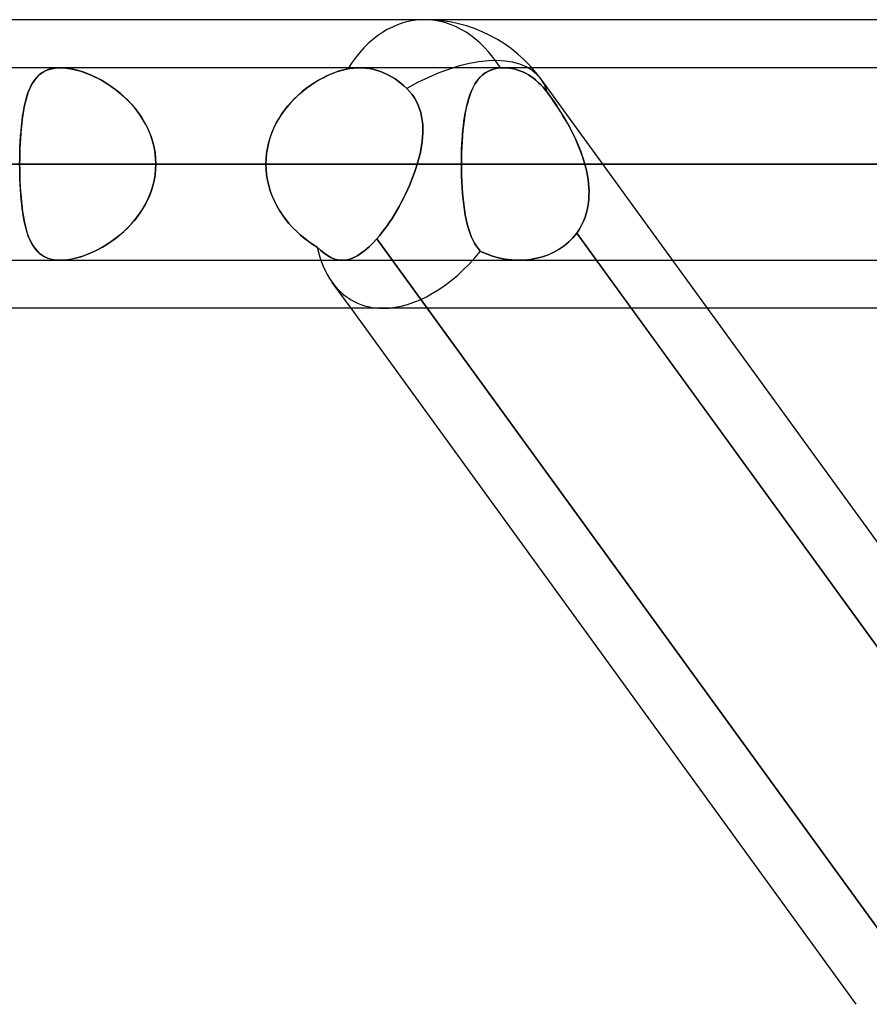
# Model space of a CAD drawing. Header units: millimetres. Extents: x -288 to 288, y -100 to 123.
# Tile 35 of 75: x -93 to -83, y 43 to 55. Entities that reach past the tile are written whole.
import ezdxf

# ---------------------------------------------------------------- set-up
doc = ezdxf.new("R2010")
doc.units = ezdxf.units.MM
doc.layers.add('MAIN-1', color=7, linetype='Continuous')
doc.layers.add('MAIN-2', color=7, linetype='Continuous')

msp = doc.modelspace()

# ---------------------------------------------------------------- linework, layer by layer
at = {"layer": 'MAIN-1'}
for p, q in [((-81.421, 55), (-156.21, 55)), ((155.254, 54.435), (-155.254, 54.435)), ((155.857, 53.305), (-155.857, 53.305)), ((-155.118, 52.175), (155.118, 52.175)), ((-81.908, 51.61), (-155.347, 51.61)), ((-83.538, 43.435), (-89.476, 51.61)), ((-86.183, 51.61), (-80.244, 43.435)), ((-79.348, 43.435), (-85.286, 51.61))]:
    msp.add_line(p, q, dxfattribs=at)
at = {"layer": 'MAIN-2'}
for p, q in [((-93.131, 54.359), (-93.156, 54.336)), ((-93.14, 54.351), (-93.112, 54.373)), ((-93.103, 54.379), (-93.131, 54.359)), ((-93.112, 54.373), (-93.082, 54.391)), ((-93.073, 54.396), (-93.103, 54.379)), ((-93.082, 54.391), (-93.049, 54.407)), ((-93.041, 54.41), (-93.073, 54.396)), ((-93.049, 54.407), (-93.013, 54.419)), ((-93.007, 54.421), (-93.041, 54.41)), ((-93.013, 54.419), (-92.974, 54.428)), ((-92.97, 54.429), (-93.007, 54.421)), ((-92.974, 54.428), (-92.933, 54.433)), ((-92.93, 54.433), (-92.97, 54.429)), ((-92.933, 54.433), (-92.889, 54.435)), ((-92.889, 54.435), (-92.93, 54.433)), ((-92.848, 54.434), (-92.889, 54.435)), ((-92.889, 54.435), (-92.845, 54.433)), ((-92.804, 54.429), (-92.848, 54.434)), ((-92.845, 54.433), (-92.799, 54.428)), ((-92.759, 54.422), (-92.804, 54.429)), ((-92.799, 54.428), (-92.751, 54.42)), ((-92.712, 54.412), (-92.759, 54.422)), ((-92.751, 54.42), (-92.701, 54.409)), ((-92.665, 54.399), (-92.712, 54.412)), ((-92.701, 54.409), (-92.651, 54.394)), ((-92.617, 54.383), (-92.665, 54.399)), ((-92.651, 54.394), (-92.6, 54.377)), ((-92.568, 54.365), (-92.617, 54.383)), ((-92.6, 54.377), (-92.549, 54.357)), ((-92.52, 54.344), (-92.568, 54.365)), ((-92.549, 54.357), (-92.497, 54.334)), ((-89.712, 54.362), (-89.762, 54.339)), ((-89.756, 54.343), (-89.707, 54.364)), ((-89.661, 54.381), (-89.712, 54.362)), ((-89.707, 54.364), (-89.658, 54.383)), ((-89.612, 54.398), (-89.661, 54.381)), ((-89.658, 54.383), (-89.609, 54.399)), ((-89.562, 54.412), (-89.612, 54.398)), ((-89.609, 54.399), (-89.561, 54.412)), ((-89.514, 54.422), (-89.562, 54.412)), ((-89.561, 54.412), (-89.514, 54.422)), ((-89.514, 54.422), (-89.491, 54.426)), ((-89.491, 54.426), (-89.514, 54.422)), ((-89.468, 54.43), (-89.491, 54.426)), ((-89.491, 54.426), (-89.468, 54.429)), ((-89.468, 54.429), (-89.446, 54.432)), ((-89.446, 54.432), (-89.468, 54.43)), ((-89.446, 54.432), (-89.423, 54.434)), ((-89.423, 54.434), (-89.446, 54.432)), ((-89.423, 54.434), (-89.401, 54.435)), ((-89.401, 54.435), (-89.423, 54.434)), ((-89.401, 54.435), (-89.38, 54.435)), ((-89.38, 54.435), (-89.401, 54.435)), ((-89.38, 54.435), (-89.341, 54.434)), ((-89.341, 54.434), (-89.38, 54.435)), ((-89.341, 54.434), (-89.302, 54.431)), ((-89.302, 54.431), (-89.341, 54.434)), ((-89.302, 54.431), (-89.262, 54.425)), ((-89.262, 54.425), (-89.302, 54.431)), ((-89.262, 54.425), (-89.221, 54.417)), ((-89.221, 54.417), (-89.262, 54.425)), ((-89.221, 54.417), (-89.181, 54.407)), ((-89.181, 54.407), (-89.221, 54.417)), ((-89.181, 54.407), (-89.141, 54.395)), ((-89.141, 54.395), (-89.181, 54.407)), ((-89.141, 54.395), (-89.102, 54.38)), ((-89.102, 54.38), (-89.141, 54.395)), ((-89.102, 54.38), (-89.065, 54.364)), ((-89.065, 54.364), (-89.102, 54.38)), ((-89.065, 54.364), (-89.029, 54.346)), ((-89.029, 54.346), (-89.065, 54.364)), ((-87.933, 54.349), (-87.908, 54.368)), ((-87.9, 54.374), (-87.929, 54.352)), ((-87.908, 54.368), (-87.882, 54.385)), ((-87.869, 54.392), (-87.9, 54.374)), ((-87.882, 54.385), (-87.853, 54.4)), ((-87.835, 54.407), (-87.869, 54.392)), ((-87.853, 54.4), (-87.822, 54.412)), ((-87.799, 54.42), (-87.835, 54.407)), ((-87.822, 54.412), (-87.789, 54.422)), ((-87.76, 54.428), (-87.799, 54.42)), ((-87.789, 54.422), (-87.755, 54.429)), ((-87.718, 54.433), (-87.76, 54.428)), ((-87.755, 54.429), (-87.718, 54.433)), ((-87.711, 54.434), (-87.718, 54.433)), ((-87.718, 54.433), (-87.711, 54.434)), ((-87.704, 54.434), (-87.711, 54.434)), ((-87.711, 54.434), (-87.704, 54.434)), ((-87.697, 54.435), (-87.704, 54.434)), ((-87.704, 54.434), (-87.697, 54.435)), ((-87.691, 54.435), (-87.697, 54.435)), ((-87.697, 54.435), (-87.691, 54.435)), ((-87.684, 54.435), (-87.691, 54.435)), ((-87.691, 54.435), (-87.684, 54.435)), ((-87.677, 54.435), (-87.684, 54.435)), ((-87.684, 54.435), (-87.677, 54.435)), ((-87.646, 54.434), (-87.677, 54.435)), ((-87.677, 54.435), (-87.646, 54.434)), ((-87.614, 54.431), (-87.646, 54.434)), ((-87.646, 54.434), (-87.614, 54.431)), ((-87.581, 54.426), (-87.614, 54.431)), ((-87.614, 54.431), (-87.581, 54.426)), ((-87.548, 54.418), (-87.581, 54.426)), ((-87.581, 54.426), (-87.548, 54.418)), ((-87.515, 54.409), (-87.548, 54.418)), ((-87.548, 54.418), (-87.515, 54.409)), ((-87.482, 54.397), (-87.515, 54.409)), ((-87.515, 54.409), (-87.482, 54.397)), ((-87.45, 54.384), (-87.482, 54.397)), ((-87.482, 54.397), (-87.45, 54.384)), ((-87.419, 54.368), (-87.45, 54.384)), ((-87.45, 54.384), (-87.419, 54.368)), ((-87.39, 54.351), (-87.419, 54.368)), ((-87.419, 54.368), (-87.39, 54.351)), ((-93.22, 54.253), (-93.238, 54.22)), ((-93.23, 54.234), (-93.211, 54.268)), ((-93.2, 54.283), (-93.22, 54.253)), ((-93.211, 54.268), (-93.189, 54.298)), ((-93.179, 54.311), (-93.2, 54.283)), ((-93.189, 54.298), (-93.166, 54.326)), ((-93.156, 54.336), (-93.179, 54.311)), ((-93.166, 54.326), (-93.14, 54.351)), ((-92.471, 54.322), (-92.52, 54.344)), ((-92.497, 54.334), (-92.446, 54.309)), ((-92.423, 54.296), (-92.471, 54.322)), ((-92.446, 54.309), (-92.395, 54.28)), ((-92.375, 54.269), (-92.423, 54.296)), ((-92.395, 54.28), (-92.344, 54.25)), ((-92.328, 54.24), (-92.375, 54.269)), ((-92.344, 54.25), (-92.293, 54.216)), ((-89.912, 54.256), (-89.961, 54.224)), ((-89.95, 54.231), (-89.902, 54.263)), ((-89.863, 54.287), (-89.912, 54.256)), ((-89.902, 54.263), (-89.854, 54.292)), ((-89.813, 54.314), (-89.863, 54.287)), ((-89.854, 54.292), (-89.805, 54.319)), ((-89.762, 54.339), (-89.813, 54.314)), ((-89.805, 54.319), (-89.756, 54.343)), ((-89.029, 54.346), (-88.994, 54.326)), ((-88.994, 54.326), (-89.029, 54.346)), ((-88.994, 54.326), (-88.958, 54.304)), ((-88.958, 54.304), (-88.994, 54.326)), ((-88.958, 54.304), (-88.923, 54.279)), ((-88.923, 54.279), (-88.958, 54.304)), ((-88.923, 54.279), (-88.888, 54.252)), ((-88.888, 54.252), (-88.923, 54.279)), ((-88.888, 54.252), (-88.854, 54.223)), ((-88.854, 54.223), (-88.888, 54.252)), ((-88.034, 54.219), (-88.016, 54.249)), ((-88.003, 54.271), (-88.024, 54.237)), ((-88.016, 54.249), (-87.998, 54.277)), ((-87.98, 54.301), (-88.003, 54.271)), ((-87.998, 54.277), (-87.978, 54.303)), ((-87.955, 54.328), (-87.98, 54.301)), ((-87.978, 54.303), (-87.956, 54.327)), ((-87.956, 54.327), (-87.933, 54.349)), ((-87.929, 54.352), (-87.955, 54.328)), ((-87.361, 54.333), (-87.39, 54.351)), ((-87.39, 54.351), (-87.361, 54.333)), ((-87.332, 54.312), (-87.361, 54.333)), ((-87.361, 54.333), (-87.332, 54.312)), ((-87.303, 54.289), (-87.332, 54.312)), ((-87.332, 54.312), (-87.303, 54.289)), ((-87.275, 54.264), (-87.303, 54.289)), ((-87.303, 54.289), (-87.275, 54.264)), ((-87.247, 54.236), (-87.275, 54.264)), ((-87.275, 54.264), (-87.247, 54.236)), ((-85.286, 51.61), (-87.241, 54.301)), ((-93.269, 54.148), (-93.282, 54.109)), ((-93.28, 54.117), (-93.265, 54.159)), ((-93.254, 54.185), (-93.269, 54.148)), ((-93.265, 54.159), (-93.248, 54.198)), ((-93.238, 54.22), (-93.254, 54.185)), ((-93.248, 54.198), (-93.23, 54.234)), ((-92.281, 54.208), (-92.328, 54.24)), ((-92.293, 54.216), (-92.243, 54.18)), ((-92.235, 54.173), (-92.281, 54.208)), ((-92.243, 54.18), (-92.195, 54.141)), ((-92.19, 54.137), (-92.235, 54.173)), ((-92.195, 54.141), (-92.147, 54.099)), ((-92.146, 54.098), (-92.19, 54.137)), ((-90.055, 54.151), (-90.1, 54.111)), ((-90.09, 54.121), (-90.044, 54.16)), ((-90.009, 54.188), (-90.055, 54.151)), ((-90.044, 54.16), (-89.998, 54.197)), ((-89.961, 54.224), (-90.009, 54.188)), ((-89.998, 54.197), (-89.95, 54.231)), ((-88.854, 54.223), (-88.821, 54.192)), ((-88.821, 54.192), (-88.854, 54.223)), ((-88.821, 54.192), (-88.788, 54.157)), ((-88.788, 54.157), (-88.821, 54.192)), ((-88.788, 54.157), (-88.758, 54.12)), ((-88.758, 54.12), (-88.788, 54.157)), ((-88.079, 54.116), (-88.065, 54.152)), ((-88.061, 54.163), (-88.077, 54.121)), ((-88.065, 54.152), (-88.05, 54.187)), ((-88.043, 54.201), (-88.061, 54.163)), ((-88.05, 54.187), (-88.034, 54.219)), ((-88.024, 54.237), (-88.043, 54.201)), ((-87.247, 54.236), (-87.219, 54.207)), ((-87.219, 54.207), (-87.247, 54.236)), ((-87.193, 54.177), (-87.219, 54.207)), ((-87.219, 54.207), (-87.193, 54.177)), ((-87.169, 54.145), (-87.193, 54.177)), ((-87.193, 54.177), (-87.169, 54.145)), ((-87.143, 54.111), (-87.169, 54.145)), ((-87.169, 54.145), (-87.143, 54.11)), ((-93.316, 53.974), (-93.305, 54.024)), ((-93.306, 54.023), (-93.316, 53.977)), ((-93.294, 54.067), (-93.306, 54.023)), ((-93.305, 54.024), (-93.293, 54.072)), ((-93.282, 54.109), (-93.294, 54.067)), ((-93.293, 54.072), (-93.28, 54.117)), ((-92.147, 54.099), (-92.101, 54.055)), ((-92.103, 54.057), (-92.146, 54.098)), ((-92.062, 54.014), (-92.103, 54.057)), ((-92.101, 54.055), (-92.057, 54.009)), ((-92.022, 53.969), (-92.062, 54.014)), ((-92.057, 54.009), (-92.015, 53.96)), ((-90.185, 54.026), (-90.224, 53.98)), ((-90.217, 53.989), (-90.176, 54.035)), ((-90.143, 54.07), (-90.185, 54.026)), ((-90.176, 54.035), (-90.134, 54.079)), ((-90.1, 54.111), (-90.143, 54.07)), ((-90.134, 54.079), (-90.09, 54.121)), ((-88.758, 54.12), (-88.731, 54.081)), ((-88.731, 54.081), (-88.758, 54.12)), ((-88.731, 54.081), (-88.708, 54.04)), ((-88.708, 54.039), (-88.731, 54.081)), ((-88.708, 54.04), (-88.687, 53.997)), ((-88.687, 53.997), (-88.708, 54.039)), ((-88.105, 54.029), (-88.118, 53.98)), ((-88.114, 53.993), (-88.103, 54.036)), ((-88.092, 54.076), (-88.105, 54.029)), ((-88.103, 54.036), (-88.092, 54.077)), ((-88.077, 54.121), (-88.092, 54.076)), ((-88.092, 54.077), (-88.079, 54.116)), ((-87.117, 54.074), (-87.143, 54.111)), ((-87.143, 54.11), (-87.117, 54.073)), ((-87.091, 54.036), (-87.117, 54.074)), ((-87.117, 54.073), (-87.09, 54.035)), ((-87.064, 53.996), (-87.091, 54.036)), ((-87.09, 54.035), (-87.063, 53.995)), ((-93.335, 53.867), (-93.326, 53.922)), ((-93.325, 53.93), (-93.333, 53.88)), ((-93.326, 53.922), (-93.316, 53.974)), ((-93.316, 53.977), (-93.325, 53.93)), ((-91.985, 53.921), (-92.022, 53.969)), ((-92.015, 53.96), (-91.976, 53.909)), ((-91.95, 53.872), (-91.985, 53.921)), ((-91.976, 53.909), (-91.939, 53.856)), ((-90.261, 53.932), (-90.296, 53.882)), ((-90.291, 53.89), (-90.255, 53.94)), ((-90.224, 53.98), (-90.261, 53.932)), ((-90.255, 53.94), (-90.217, 53.989)), ((-88.687, 53.997), (-88.671, 53.953)), ((-88.671, 53.953), (-88.687, 53.997)), ((-88.671, 53.953), (-88.657, 53.908)), ((-88.657, 53.908), (-88.671, 53.953)), ((-88.657, 53.908), (-88.646, 53.862)), ((-88.647, 53.863), (-88.657, 53.908)), ((-88.142, 53.854), (-88.133, 53.902)), ((-88.129, 53.928), (-88.138, 53.874)), ((-88.133, 53.902), (-88.124, 53.949)), ((-88.118, 53.98), (-88.129, 53.928)), ((-88.124, 53.949), (-88.114, 53.993)), ((-87.038, 53.956), (-87.064, 53.996)), ((-87.063, 53.995), (-87.036, 53.954)), ((-87.011, 53.915), (-87.038, 53.956)), ((-87.036, 53.954), (-87.009, 53.911)), ((-86.985, 53.872), (-87.011, 53.915)), ((-87.009, 53.911), (-86.983, 53.868)), ((-93.349, 53.752), (-93.342, 53.811)), ((-93.34, 53.829), (-93.346, 53.775)), ((-93.342, 53.811), (-93.335, 53.867)), ((-93.333, 53.88), (-93.34, 53.829)), ((-91.918, 53.821), (-91.95, 53.872)), ((-91.939, 53.856), (-91.906, 53.801)), ((-91.888, 53.769), (-91.918, 53.821)), ((-91.906, 53.801), (-91.875, 53.744)), ((-90.382, 53.727), (-90.355, 53.783)), ((-90.329, 53.83), (-90.358, 53.777)), ((-90.355, 53.783), (-90.324, 53.837)), ((-90.296, 53.882), (-90.329, 53.83)), ((-90.324, 53.837), (-90.291, 53.89)), ((-88.639, 53.816), (-88.647, 53.863)), ((-88.646, 53.862), (-88.639, 53.816)), ((-88.639, 53.816), (-88.634, 53.768)), ((-88.634, 53.769), (-88.639, 53.816)), ((-88.147, 53.817), (-88.155, 53.759)), ((-88.155, 53.753), (-88.149, 53.805)), ((-88.149, 53.805), (-88.142, 53.854)), ((-88.138, 53.874), (-88.147, 53.817)), ((-86.96, 53.829), (-86.985, 53.872)), ((-86.983, 53.868), (-86.957, 53.824)), ((-86.934, 53.785), (-86.96, 53.829)), ((-86.957, 53.824), (-86.931, 53.779)), ((-86.91, 53.74), (-86.934, 53.785)), ((-86.931, 53.779), (-86.906, 53.734)), ((-93.357, 53.664), (-93.361, 53.606)), ((-93.359, 53.63), (-93.354, 53.692)), ((-93.352, 53.72), (-93.357, 53.664)), ((-93.354, 53.692), (-93.349, 53.752)), ((-93.346, 53.775), (-93.352, 53.72)), ((-91.861, 53.715), (-91.888, 53.769)), ((-91.875, 53.744), (-91.848, 53.684)), ((-91.838, 53.659), (-91.861, 53.715)), ((-91.848, 53.684), (-91.825, 53.624)), ((-90.409, 53.665), (-90.429, 53.607)), ((-90.428, 53.611), (-90.407, 53.67)), ((-90.385, 53.722), (-90.409, 53.665)), ((-90.407, 53.67), (-90.382, 53.727)), ((-90.358, 53.777), (-90.385, 53.722)), ((-88.633, 53.671), (-88.635, 53.62)), ((-88.635, 53.621), (-88.633, 53.671)), ((-88.632, 53.72), (-88.634, 53.769)), ((-88.634, 53.768), (-88.632, 53.72)), ((-88.632, 53.72), (-88.633, 53.671)), ((-88.633, 53.671), (-88.632, 53.72)), ((-88.161, 53.698), (-88.167, 53.635)), ((-88.166, 53.647), (-88.161, 53.701)), ((-88.155, 53.759), (-88.161, 53.698)), ((-88.161, 53.701), (-88.155, 53.753)), ((-86.885, 53.694), (-86.91, 53.74)), ((-86.906, 53.734), (-86.882, 53.688)), ((-86.862, 53.648), (-86.885, 53.694)), ((-86.882, 53.688), (-86.859, 53.641)), ((-93.366, 53.502), (-93.363, 53.566)), ((-93.364, 53.548), (-93.366, 53.488)), ((-93.361, 53.606), (-93.364, 53.548)), ((-93.363, 53.566), (-93.359, 53.63)), ((-91.817, 53.602), (-91.838, 53.659)), ((-91.825, 53.624), (-91.805, 53.562)), ((-91.8, 53.544), (-91.817, 53.602)), ((-91.805, 53.562), (-91.79, 53.499)), ((-90.446, 53.548), (-90.459, 53.488)), ((-90.458, 53.491), (-90.445, 53.551)), ((-90.429, 53.607), (-90.446, 53.548)), ((-90.445, 53.551), (-90.428, 53.611)), ((-88.648, 53.518), (-88.64, 53.57)), ((-88.64, 53.569), (-88.648, 53.518)), ((-88.64, 53.57), (-88.635, 53.621)), ((-88.635, 53.62), (-88.64, 53.569)), ((-88.171, 53.571), (-88.175, 53.506)), ((-88.174, 53.535), (-88.17, 53.591)), ((-88.167, 53.635), (-88.171, 53.571)), ((-88.17, 53.591), (-88.166, 53.647)), ((-86.839, 53.6), (-86.862, 53.648)), ((-86.859, 53.641), (-86.836, 53.594)), ((-86.818, 53.553), (-86.839, 53.6)), ((-86.836, 53.594), (-86.815, 53.546)), ((-86.797, 53.504), (-86.818, 53.553)), ((-86.815, 53.546), (-86.795, 53.498)), ((-93.369, 53.371), (-93.368, 53.437)), ((-93.368, 53.437), (-93.366, 53.502)), ((-93.366, 53.488), (-93.368, 53.427)), ((-91.787, 53.485), (-91.8, 53.544)), ((-91.79, 53.499), (-91.779, 53.435)), ((-91.777, 53.426), (-91.787, 53.485)), ((-91.779, 53.435), (-91.772, 53.37)), ((-90.468, 53.429), (-90.458, 53.491)), ((-90.459, 53.488), (-90.468, 53.428)), ((-88.669, 53.413), (-88.657, 53.466)), ((-88.657, 53.465), (-88.669, 53.412)), ((-88.648, 53.518), (-88.657, 53.465)), ((-88.657, 53.466), (-88.648, 53.518)), ((-88.177, 53.44), (-88.179, 53.372)), ((-88.178, 53.421), (-88.176, 53.479)), ((-88.175, 53.506), (-88.177, 53.44)), ((-88.176, 53.479), (-88.174, 53.535)), ((-86.778, 53.455), (-86.797, 53.504)), ((-86.795, 53.498), (-86.776, 53.45)), ((-86.76, 53.405), (-86.778, 53.455)), ((-86.776, 53.45), (-86.759, 53.402)), ((-93.37, 53.305), (-93.369, 53.371)), ((-93.369, 53.366), (-93.37, 53.305)), ((-93.368, 53.427), (-93.369, 53.366)), ((-91.772, 53.365), (-91.777, 53.426)), ((-91.772, 53.37), (-91.77, 53.305)), ((-91.77, 53.305), (-91.772, 53.365)), ((-90.476, 53.305), (-90.474, 53.367)), ((-90.474, 53.366), (-90.476, 53.305)), ((-90.474, 53.367), (-90.468, 53.429)), ((-90.468, 53.428), (-90.474, 53.366)), ((-88.682, 53.359), (-88.697, 53.305)), ((-88.697, 53.305), (-88.682, 53.359)), ((-88.682, 53.359), (-88.669, 53.413)), ((-88.669, 53.412), (-88.682, 53.359)), ((-88.179, 53.363), (-88.178, 53.421)), ((-88.179, 53.372), (-88.179, 53.305)), ((-88.179, 53.305), (-88.179, 53.363)), ((-86.743, 53.355), (-86.76, 53.405)), ((-86.759, 53.402), (-86.743, 53.354)), ((-86.728, 53.305), (-86.743, 53.355)), ((-86.743, 53.354), (-86.728, 53.305)), ((-155.857, 53.305), (155.857, 53.305)), ((154.141, 53.305), (-154.141, 53.305)), ((-154.141, 53.305), (154.141, 53.305)), ((-143.269, 53.305), (143.269, 53.305)), ((143.269, 53.305), (-143.269, 53.305)), ((141.67, 53.305), (-141.67, 53.305)), ((-141.67, 53.305), (141.67, 53.305)), ((-130.796, 53.305), (130.796, 53.305)), ((130.796, 53.305), (-130.796, 53.305)), ((129.197, 53.305), (-129.197, 53.305)), ((-129.197, 53.305), (129.197, 53.305)), ((-121.362, 53.305), (-90.476, 53.305)), ((-90.476, 53.305), (-121.362, 53.305)), ((-88.697, 53.305), (-119.102, 53.305)), ((-119.102, 53.305), (-88.697, 53.305)), ((-118.323, 53.305), (118.323, 53.305)), ((118.323, 53.305), (-118.323, 53.305)), ((116.724, 53.305), (-116.724, 53.305)), ((-116.724, 53.305), (116.724, 53.305)), ((-105.848, 53.305), (105.848, 53.305)), ((105.848, 53.305), (-105.848, 53.305)), ((104.248, 53.305), (-104.248, 53.305)), ((-104.248, 53.305), (104.248, 53.305)), ((-90.476, 53.305), (-101.358, 53.305)), ((-101.358, 53.305), (-90.476, 53.305)), ((-99.05, 53.305), (-88.179, 53.305)), ((-88.179, 53.305), (-99.05, 53.305)), ((-83.385, 53.305), (-94.256, 53.305)), ((-94.256, 53.305), (-83.385, 53.305)), ((-93.37, 53.305), (93.37, 53.305)), ((93.37, 53.305), (-93.37, 53.305)), ((-93.369, 53.244), (-93.37, 53.305)), ((-93.37, 53.305), (-93.369, 53.239)), ((-93.368, 53.183), (-93.369, 53.244)), ((-93.369, 53.239), (-93.368, 53.173)), ((-91.779, 53.175), (-91.772, 53.24)), ((-91.772, 53.245), (-91.777, 53.184)), ((-91.77, 53.305), (-91.772, 53.245)), ((-91.772, 53.24), (-91.77, 53.305)), ((91.77, 53.305), (-91.77, 53.305)), ((-91.77, 53.305), (91.77, 53.305)), ((-91.77, 53.305), (-80.888, 53.305)), ((-80.888, 53.305), (-91.77, 53.305)), ((-90.476, 53.305), (-90.474, 53.241)), ((-90.474, 53.241), (-90.476, 53.305)), ((-90.474, 53.241), (-90.468, 53.177)), ((-90.468, 53.177), (-90.474, 53.241)), ((-88.73, 53.204), (-88.749, 53.153)), ((-88.749, 53.153), (-88.73, 53.204)), ((-88.713, 53.254), (-88.73, 53.204)), ((-88.73, 53.204), (-88.713, 53.254)), ((-88.697, 53.305), (-88.713, 53.254)), ((-88.713, 53.254), (-88.697, 53.305)), ((-88.179, 53.305), (-83.385, 53.305)), ((-83.385, 53.305), (-88.179, 53.305)), ((-88.179, 53.234), (-88.179, 53.305)), ((-88.179, 53.305), (-88.179, 53.234)), ((-88.177, 53.163), (-88.179, 53.234)), ((-88.179, 53.234), (-88.177, 53.164)), ((-81.63, 53.305), (-86.728, 53.305)), ((-86.728, 53.305), (-81.63, 53.305)), ((-86.716, 53.259), (-86.728, 53.305)), ((-86.728, 53.305), (-86.716, 53.259)), ((-86.706, 53.213), (-86.716, 53.259)), ((-86.716, 53.259), (-86.706, 53.213)), ((-86.697, 53.167), (-86.706, 53.213)), ((-86.706, 53.213), (-86.697, 53.167)), ((-93.366, 53.122), (-93.368, 53.183)), ((-93.368, 53.173), (-93.366, 53.108)), ((-93.364, 53.062), (-93.366, 53.122)), ((-93.366, 53.108), (-93.363, 53.044)), ((-91.805, 53.048), (-91.79, 53.111)), ((-91.787, 53.125), (-91.8, 53.066)), ((-91.79, 53.111), (-91.779, 53.175)), ((-91.777, 53.184), (-91.787, 53.125)), ((-90.468, 53.177), (-90.457, 53.114)), ((-90.457, 53.114), (-90.468, 53.177)), ((-90.457, 53.114), (-90.443, 53.051)), ((-90.443, 53.052), (-90.457, 53.114)), ((-88.769, 53.103), (-88.79, 53.052)), ((-88.79, 53.052), (-88.769, 53.103)), ((-88.749, 53.153), (-88.769, 53.103)), ((-88.769, 53.103), (-88.749, 53.153)), ((-88.177, 53.164), (-88.175, 53.094)), ((-88.174, 53.093), (-88.177, 53.163)), ((-88.175, 53.094), (-88.171, 53.026)), ((-88.17, 53.024), (-88.174, 53.093)), ((-86.69, 53.121), (-86.697, 53.167)), ((-86.697, 53.167), (-86.69, 53.121)), ((-86.685, 53.075), (-86.69, 53.121)), ((-86.69, 53.121), (-86.685, 53.076)), ((-93.361, 53.004), (-93.364, 53.062)), ((-93.363, 53.044), (-93.359, 52.98)), ((-93.357, 52.946), (-93.361, 53.004)), ((-93.359, 52.98), (-93.354, 52.918)), ((-91.848, 52.926), (-91.825, 52.986)), ((-91.817, 53.008), (-91.838, 52.951)), ((-91.825, 52.986), (-91.805, 53.048)), ((-91.8, 53.066), (-91.817, 53.008)), ((-90.425, 52.991), (-90.443, 53.052)), ((-90.443, 53.051), (-90.425, 52.99)), ((-90.403, 52.931), (-90.425, 52.991)), ((-90.425, 52.99), (-90.402, 52.929)), ((-88.812, 53.002), (-88.836, 52.952)), ((-88.836, 52.952), (-88.812, 53.002)), ((-88.79, 53.052), (-88.812, 53.002)), ((-88.812, 53.002), (-88.79, 53.052)), ((-88.171, 53.026), (-88.166, 52.958)), ((-88.165, 52.956), (-88.17, 53.024)), ((-86.685, 53.076), (-86.681, 53.03)), ((-86.681, 53.03), (-86.685, 53.075)), ((-86.679, 52.984), (-86.681, 53.03)), ((-86.681, 53.03), (-86.679, 52.985)), ((-86.679, 52.985), (-86.68, 52.94)), ((-86.68, 52.939), (-86.679, 52.984)), ((-93.352, 52.89), (-93.357, 52.946)), ((-93.354, 52.918), (-93.349, 52.858)), ((-93.346, 52.835), (-93.352, 52.89)), ((-93.349, 52.858), (-93.342, 52.799)), ((-91.906, 52.809), (-91.875, 52.866)), ((-91.861, 52.895), (-91.888, 52.841)), ((-91.875, 52.866), (-91.848, 52.926)), ((-91.838, 52.951), (-91.861, 52.895)), ((-90.377, 52.872), (-90.403, 52.931)), ((-90.402, 52.929), (-90.377, 52.87)), ((-90.349, 52.815), (-90.377, 52.872)), ((-90.377, 52.87), (-90.348, 52.813)), ((-88.885, 52.853), (-88.912, 52.805)), ((-88.912, 52.805), (-88.885, 52.853)), ((-88.86, 52.902), (-88.885, 52.853)), ((-88.885, 52.853), (-88.86, 52.902)), ((-88.836, 52.952), (-88.86, 52.902)), ((-88.86, 52.902), (-88.836, 52.952)), ((-88.166, 52.958), (-88.159, 52.893)), ((-88.159, 52.891), (-88.165, 52.956)), ((-88.159, 52.893), (-88.152, 52.829)), ((-88.152, 52.828), (-88.159, 52.891)), ((-86.687, 52.85), (-86.682, 52.894)), ((-86.682, 52.895), (-86.686, 52.851)), ((-86.68, 52.94), (-86.682, 52.895)), ((-86.682, 52.894), (-86.68, 52.939)), ((-93.34, 52.781), (-93.346, 52.835)), ((-93.342, 52.799), (-93.335, 52.743)), ((-93.333, 52.73), (-93.34, 52.781)), ((-93.335, 52.743), (-93.326, 52.688)), ((-91.95, 52.738), (-91.985, 52.689)), ((-91.976, 52.701), (-91.939, 52.754)), ((-91.918, 52.789), (-91.95, 52.738)), ((-91.939, 52.754), (-91.906, 52.809)), ((-91.888, 52.841), (-91.918, 52.789)), ((-90.317, 52.76), (-90.349, 52.815)), ((-90.348, 52.813), (-90.315, 52.758)), ((-90.282, 52.707), (-90.317, 52.76)), ((-90.315, 52.758), (-90.28, 52.704)), ((-88.938, 52.758), (-88.966, 52.712)), ((-88.966, 52.712), (-88.938, 52.758)), ((-88.912, 52.805), (-88.938, 52.758)), ((-88.938, 52.758), (-88.912, 52.805)), ((-88.152, 52.829), (-88.143, 52.768)), ((-88.143, 52.766), (-88.152, 52.828)), ((-88.143, 52.768), (-88.134, 52.709)), ((-88.133, 52.708), (-88.143, 52.766)), ((-86.713, 52.722), (-86.702, 52.764)), ((-86.702, 52.765), (-86.712, 52.723)), ((-86.693, 52.808), (-86.702, 52.765)), ((-86.702, 52.764), (-86.693, 52.807)), ((-86.686, 52.851), (-86.693, 52.808)), ((-86.693, 52.807), (-86.687, 52.85)), ((-93.325, 52.68), (-93.333, 52.73)), ((-93.326, 52.688), (-93.316, 52.636)), ((-93.316, 52.633), (-93.325, 52.68)), ((-93.316, 52.636), (-93.305, 52.586)), ((-93.306, 52.587), (-93.316, 52.633)), ((-92.022, 52.641), (-92.062, 52.596)), ((-92.057, 52.601), (-92.015, 52.65)), ((-91.985, 52.689), (-92.022, 52.641)), ((-92.015, 52.65), (-91.976, 52.701)), ((-90.244, 52.656), (-90.282, 52.707)), ((-90.28, 52.704), (-90.242, 52.653)), ((-90.205, 52.607), (-90.244, 52.656)), ((-90.242, 52.653), (-90.202, 52.604)), ((-89.023, 52.622), (-89.053, 52.579)), ((-89.053, 52.579), (-89.023, 52.622)), ((-88.994, 52.666), (-89.023, 52.622)), ((-89.023, 52.622), (-88.994, 52.666)), ((-88.966, 52.712), (-88.994, 52.666)), ((-88.994, 52.666), (-88.966, 52.712)), ((-88.134, 52.709), (-88.123, 52.653)), ((-88.122, 52.652), (-88.133, 52.708)), ((-88.123, 52.653), (-88.11, 52.599)), ((-88.11, 52.598), (-88.122, 52.652)), ((-86.759, 52.602), (-86.741, 52.641)), ((-86.741, 52.642), (-86.758, 52.603)), ((-86.726, 52.682), (-86.741, 52.642)), ((-86.741, 52.641), (-86.726, 52.681)), ((-86.712, 52.723), (-86.726, 52.682)), ((-86.726, 52.681), (-86.713, 52.722)), ((-93.294, 52.543), (-93.306, 52.587)), ((-93.305, 52.586), (-93.293, 52.538)), ((-93.282, 52.501), (-93.294, 52.543)), ((-93.293, 52.538), (-93.28, 52.493)), ((-92.195, 52.469), (-92.147, 52.511)), ((-92.146, 52.512), (-92.19, 52.473)), ((-92.147, 52.511), (-92.101, 52.555)), ((-92.103, 52.553), (-92.146, 52.512)), ((-92.062, 52.596), (-92.103, 52.553)), ((-92.101, 52.555), (-92.057, 52.601)), ((-90.162, 52.56), (-90.205, 52.607)), ((-90.202, 52.604), (-90.159, 52.557)), ((-90.118, 52.516), (-90.162, 52.56)), ((-90.159, 52.557), (-90.114, 52.512)), ((-90.072, 52.473), (-90.118, 52.516)), ((-90.114, 52.512), (-90.068, 52.47)), ((-89.083, 52.538), (-89.113, 52.499)), ((-89.113, 52.499), (-89.083, 52.538)), ((-89.053, 52.579), (-89.083, 52.538)), ((-89.083, 52.538), (-89.053, 52.579)), ((-88.11, 52.599), (-88.096, 52.548)), ((-88.096, 52.548), (-88.11, 52.598)), ((-88.081, 52.5), (-88.096, 52.548)), ((-88.096, 52.548), (-88.081, 52.5)), ((-86.824, 52.493), (-86.8, 52.528)), ((-86.8, 52.528), (-86.824, 52.493)), ((-86.778, 52.565), (-86.8, 52.528)), ((-86.8, 52.528), (-86.778, 52.564)), ((-86.758, 52.603), (-86.778, 52.565)), ((-86.778, 52.564), (-86.759, 52.602)), ((-93.269, 52.462), (-93.282, 52.501)), ((-93.28, 52.493), (-93.265, 52.451)), ((-93.254, 52.425), (-93.269, 52.462)), ((-93.265, 52.451), (-93.248, 52.412)), ((-93.238, 52.39), (-93.254, 52.425)), ((-93.248, 52.412), (-93.23, 52.376)), ((-93.22, 52.357), (-93.238, 52.39)), ((-92.344, 52.36), (-92.293, 52.394)), ((-92.281, 52.402), (-92.328, 52.37)), ((-92.293, 52.394), (-92.243, 52.43)), ((-92.235, 52.437), (-92.281, 52.402)), ((-92.243, 52.43), (-92.195, 52.469)), ((-92.19, 52.473), (-92.235, 52.437)), ((-90.024, 52.434), (-90.072, 52.473)), ((-90.068, 52.47), (-90.021, 52.431)), ((-89.975, 52.396), (-90.024, 52.434)), ((-90.021, 52.431), (-89.972, 52.394)), ((-89.924, 52.361), (-89.975, 52.396)), ((-89.972, 52.394), (-89.923, 52.36)), ((-89.218, 52.377), (-89.173, 52.426)), ((-89.173, 52.426), (-89.218, 52.377)), ((-89.143, 52.462), (-89.173, 52.426)), ((-89.173, 52.426), (-89.143, 52.462)), ((-82.312, 42.982), (-89.173, 52.426)), ((-89.173, 52.426), (-82.312, 42.982)), ((-89.113, 52.499), (-89.143, 52.462)), ((-89.143, 52.462), (-89.113, 52.499)), ((-88.064, 52.455), (-88.081, 52.5)), ((-88.081, 52.5), (-88.064, 52.455)), ((-88.045, 52.414), (-88.064, 52.455)), ((-88.064, 52.455), (-88.045, 52.414)), ((-88.025, 52.375), (-88.045, 52.414)), ((-88.045, 52.414), (-88.025, 52.375)), ((-86.868, 52.439), (-86.917, 52.389)), ((-86.917, 52.389), (-86.868, 52.439)), ((-86.824, 52.493), (-86.868, 52.439)), ((-86.868, 52.439), (-86.824, 52.493)), ((-86.824, 52.493), (-86.183, 51.61)), ((-79.977, 43.067), (-86.824, 52.493)), ((-93.23, 52.376), (-93.211, 52.342)), ((-93.2, 52.327), (-93.22, 52.357)), ((-93.211, 52.342), (-93.189, 52.312)), ((-93.179, 52.299), (-93.2, 52.327)), ((-93.189, 52.312), (-93.166, 52.284)), ((-93.156, 52.274), (-93.179, 52.299)), ((-93.166, 52.284), (-93.14, 52.259)), ((-92.549, 52.253), (-92.497, 52.276)), ((-92.471, 52.288), (-92.52, 52.266)), ((-92.497, 52.276), (-92.446, 52.301)), ((-92.423, 52.314), (-92.471, 52.288)), ((-92.446, 52.301), (-92.395, 52.33)), ((-92.375, 52.341), (-92.423, 52.314)), ((-92.395, 52.33), (-92.344, 52.36)), ((-92.328, 52.37), (-92.375, 52.341)), ((-89.873, 52.329), (-89.924, 52.361)), ((-89.923, 52.36), (-89.873, 52.329)), ((-89.873, 52.329), (-89.833, 52.291)), ((-89.833, 52.291), (-89.873, 52.329)), ((-89.833, 52.291), (-89.793, 52.257)), ((-89.793, 52.257), (-89.833, 52.291)), ((-89.352, 52.26), (-89.308, 52.293)), ((-89.308, 52.293), (-89.352, 52.26)), ((-89.308, 52.293), (-89.263, 52.332)), ((-89.263, 52.332), (-89.308, 52.293)), ((-89.263, 52.332), (-89.218, 52.377)), ((-89.218, 52.377), (-89.263, 52.332)), ((-88.003, 52.34), (-88.025, 52.375)), ((-88.025, 52.375), (-88.003, 52.34)), ((-87.979, 52.308), (-88.003, 52.34)), ((-88.003, 52.34), (-87.979, 52.308)), ((-87.953, 52.279), (-87.979, 52.308)), ((-87.979, 52.308), (-87.953, 52.279)), ((-87.885, 52.248), (-87.953, 52.279)), ((-87.953, 52.279), (-87.885, 52.248)), ((-87.03, 52.304), (-87.092, 52.27)), ((-87.092, 52.269), (-87.03, 52.304)), ((-86.971, 52.344), (-87.03, 52.304)), ((-87.03, 52.304), (-86.972, 52.344)), ((-86.972, 52.344), (-86.917, 52.389)), ((-86.917, 52.389), (-86.971, 52.344)), ((-93.131, 52.251), (-93.156, 52.274)), ((-93.14, 52.259), (-93.112, 52.237)), ((-93.103, 52.231), (-93.131, 52.251)), ((-93.112, 52.237), (-93.082, 52.219)), ((-93.073, 52.214), (-93.103, 52.231)), ((-93.082, 52.219), (-93.049, 52.203)), ((-93.041, 52.2), (-93.073, 52.214)), ((-93.049, 52.203), (-93.013, 52.191)), ((-93.007, 52.189), (-93.041, 52.2)), ((-93.013, 52.191), (-92.974, 52.182)), ((-92.97, 52.181), (-93.007, 52.189)), ((-92.974, 52.182), (-92.933, 52.177)), ((-92.93, 52.177), (-92.97, 52.181)), ((-92.933, 52.177), (-92.889, 52.175)), ((-92.889, 52.175), (-92.93, 52.177)), ((-92.889, 52.175), (-92.845, 52.177)), ((-92.848, 52.176), (-92.889, 52.175)), ((-92.804, 52.181), (-92.848, 52.176)), ((-92.845, 52.177), (-92.799, 52.182)), ((-92.759, 52.188), (-92.804, 52.181)), ((-92.799, 52.182), (-92.751, 52.19)), ((-92.712, 52.198), (-92.759, 52.188)), ((-92.751, 52.19), (-92.701, 52.201)), ((-92.665, 52.211), (-92.712, 52.198)), ((-92.701, 52.201), (-92.651, 52.216)), ((-92.617, 52.227), (-92.665, 52.211)), ((-92.651, 52.216), (-92.6, 52.233)), ((-92.568, 52.245), (-92.617, 52.227)), ((-92.6, 52.233), (-92.549, 52.253)), ((-92.52, 52.266), (-92.568, 52.245)), ((-89.793, 52.257), (-89.754, 52.23)), ((-89.754, 52.23), (-89.793, 52.257)), ((-89.754, 52.23), (-89.715, 52.208)), ((-89.715, 52.208), (-89.754, 52.23)), ((-89.715, 52.208), (-89.676, 52.192)), ((-89.676, 52.192), (-89.715, 52.208)), ((-89.676, 52.192), (-89.637, 52.181)), ((-89.637, 52.181), (-89.676, 52.192)), ((-89.637, 52.181), (-89.598, 52.176)), ((-89.598, 52.176), (-89.637, 52.181)), ((-89.598, 52.176), (-89.559, 52.176)), ((-89.559, 52.176), (-89.598, 52.176)), ((-89.559, 52.176), (-89.519, 52.181)), ((-89.519, 52.181), (-89.559, 52.176)), ((-89.519, 52.181), (-89.479, 52.193)), ((-89.478, 52.193), (-89.519, 52.181)), ((-89.479, 52.193), (-89.437, 52.209)), ((-89.437, 52.209), (-89.478, 52.193)), ((-89.437, 52.209), (-89.395, 52.232)), ((-89.395, 52.232), (-89.437, 52.209)), ((-89.395, 52.232), (-89.352, 52.26)), ((-89.352, 52.26), (-89.395, 52.232)), ((-87.814, 52.222), (-87.885, 52.248)), ((-87.885, 52.248), (-87.814, 52.222)), ((-87.741, 52.202), (-87.814, 52.222)), ((-87.814, 52.222), (-87.741, 52.202)), ((-87.667, 52.187), (-87.741, 52.202)), ((-87.741, 52.202), (-87.667, 52.187)), ((-87.591, 52.178), (-87.667, 52.187)), ((-87.667, 52.187), (-87.592, 52.178)), ((-87.592, 52.178), (-87.516, 52.175)), ((-87.515, 52.175), (-87.591, 52.178)), ((-87.516, 52.175), (-87.442, 52.177)), ((-87.441, 52.177), (-87.515, 52.175)), ((-87.442, 52.177), (-87.368, 52.185)), ((-87.368, 52.185), (-87.441, 52.177)), ((-87.296, 52.198), (-87.368, 52.185)), ((-87.368, 52.185), (-87.296, 52.198)), ((-87.225, 52.216), (-87.296, 52.198)), ((-87.296, 52.198), (-87.226, 52.216)), ((-87.226, 52.216), (-87.158, 52.24)), ((-87.157, 52.24), (-87.225, 52.216)), ((-87.158, 52.24), (-87.092, 52.269)), ((-87.092, 52.27), (-87.157, 52.24)), ((-89.476, 51.61), (-89.698, 51.915))]:
    msp.add_line(p, q, dxfattribs=at)
msp.add_arc((-88.613, 53.305), 1.695, 35.994, 90.0001, dxfattribs=at)
for major_axis, ratio, start_param, end_param in [((0, -1.695), 0.707107, 3.141593, 3.992566), ((0, -1.695), 0.707107, -3.141593, -2.290619), ((0, -1.695), 0.707107, 2.299234, 3.141593), ((0, -1.695), 0.707107, 2.299234, 3.141593), ((-1.371, -0.996), 0.506681, -3.141489, -1.780384), ((-1.371, -0.996), 0.506681, -3.141575, -1.780384), ((-1.371, -0.996), 0.506681, 3.138494, 3.141697), ((-1.371, -0.996), 0.506681, 3.138494, 3.14161), ((-1.371, -0.996), 0.506681, 2.943878, 3.138494), ((-1.371, -0.996), 0.506681, 2.943878, 3.138494), ((-0.824, -1.617), 0.616794, -0.652853, -0.305359), ((-0.824, -1.617), 0.616794, -0.652853, -0.305359), ((-0.824, -1.617), 0.616794, 0.304697, 1.225524), ((-0.824, -1.617), 0.616794, 0.304697, 1.225524), ((-0.824, -1.617), 0.616794, -0.305359, 0.304697), ((-0.824, -1.617), 0.616794, -0.305359, 0.304697)]:
    msp.add_ellipse((-88.613, 53.305), major_axis=major_axis, ratio=ratio, start_param=start_param, end_param=end_param, dxfattribs=at)

doc.saveas('drawing.dxf')
